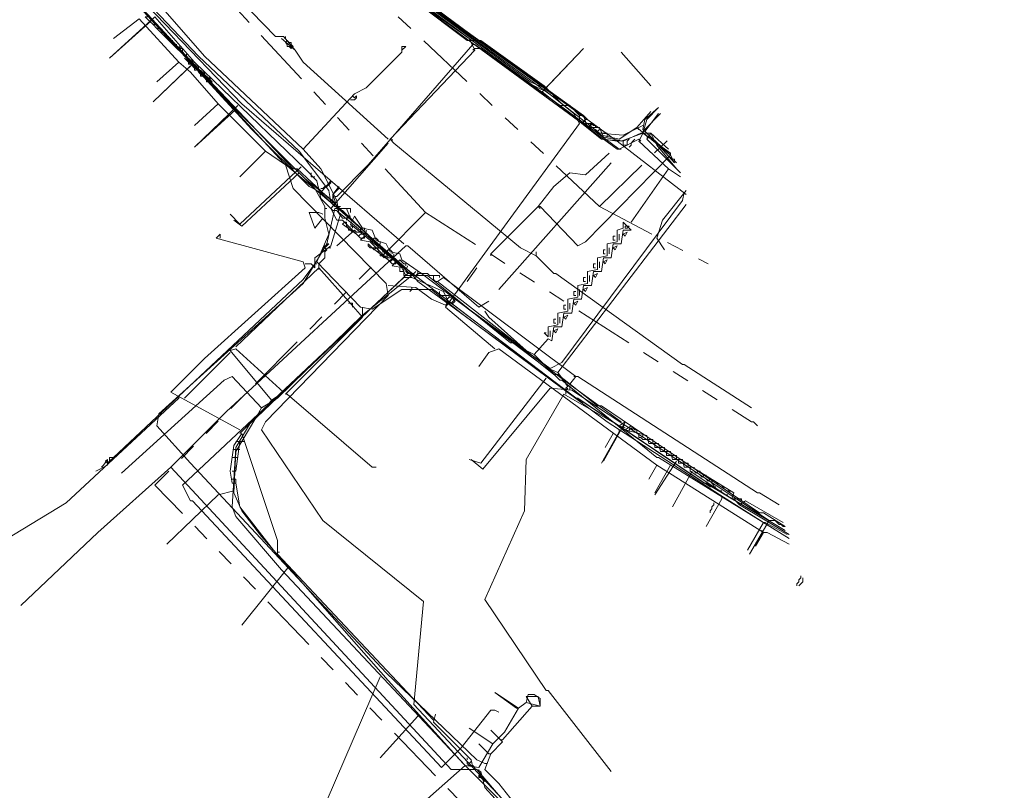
# Model space of a CAD drawing. Header units: metres. Extents: x 196942 to 197892, y 354692 to 355693.
# Tile 52 of 55: x 197597 to 197697, y 355158 to 355236. Entities that reach past the tile are written whole.
import ezdxf
from ezdxf.lldxf.tags import DXFTag

# ---------------------------------------------------------------- set-up
doc = ezdxf.new("R2010")
doc.units = ezdxf.units.M
doc.linetypes.add('RI-GWA', pattern=[18.45, 6, -1.8, 1.75, -1.8, 1.75, -1.8, 1.75, -1.8])
for name, color, linetype, lineweight in [('B-OI-KL-DATA_Orientatieverzoek_Eurofiber_0000560460-G', 90, 'KL-DATA-N', 18), ('B-OI-KL-DATA_Orientatieverzoek_KPN_0000546663-G', 90, 'KL-DATA-N', 18), ('B-OI-KL-DATA_Orientatieverzoek_Tele2_0000546705-G', 90, 'KL-DATA-N', 18), ('B-OI-KL-DATA_Orientatieverzoek_Ziggo BV_0000546674-G', 90, 'KL-DATA-N', 18), ('B-OI-KL-ET_LS_Orientatieverzoek_Enexis_0000729946-G', 190, 'KL-LS-N', 18), ('B-OI-KL-ET_LS_Orientatieverzoek_roermond_0000584598-G', 190, 'KL-LS-N', 18), ('B-OI-KL-ET_MS_Orientatieverzoek_Enexis_0000729946-G', 130, 'KL-MS-N', 18), ('B-OI-KL-GAS_HD_Orientatieverzoek_Enexis_0000729946-G', 30, 'KL-GAS-HD-N', 18), ('B-OI-KL-GAS_LD_Orientatieverzoek_Enexis_0000729946-G', 50, 'KL-GAS-LD-N', 18), ('B-OI-KL-WATER_Orientatieverzoek_Nv WML_0000578862-G', 170, 'KL-WATER-N', 18), ('B-OI-RI-GWA_Orientatieverzoek_roermond_0000584598-G', 30, 'RI-GWA', 18)]:
    doc.layers.add(name, color=color, linetype=linetype, lineweight=lineweight)
doc.styles.get("Standard").update_dxf_attribs({"font": 'arial.ttf'})
tags = doc.linetypes.add('KL-DATA-N', pattern='A,4,-1,[101,NLCS.SHX,S=0.5,R=0,X=0,Y=0],-1,4,-1,["D",Standard,S=1,R=0,X=-0.25,Y=-0.5],-1.5', length=12.5).pattern_tags.tags
tags[18] = DXFTag(74, 10)
tags = doc.linetypes.add('KL-GAS-HD-N', pattern='A,4,-1,[69,NLCS.SHX,S=0.5,R=0,X=0,Y=0],-1,4,-1,["H",Standard,S=1,R=0,X=0,Y=-0.5],-2', length=13).pattern_tags.tags
tags[18] = DXFTag(74, 10)
tags = doc.linetypes.add('KL-GAS-LD-N', pattern='A,4,-1,[69,NLCS.SHX,S=0.5,R=0,X=0,Y=0],-1,4,-1,["L",Standard,S=1,R=0,X=0.25,Y=-0.5],-2', length=13).pattern_tags.tags
tags[18] = DXFTag(74, 10)
tags = doc.linetypes.add('KL-LS-N', pattern='A,4,-1,[103,NLCS.SHX,S=0.75,R=0,X=0,Y=0],-1,4,-1,["L",Standard,S=1,R=0,X=0,Y=-0.5],-2', length=13).pattern_tags.tags
tags[18] = DXFTag(74, 10)
tags = doc.linetypes.add('KL-MS-N', pattern='A,4,-1,[103,NLCS.SHX,S=0.75,R=0,X=0,Y=0],-1,4,-1,["M",Standard,S=1,R=0,X=0,Y=-0.5],-2', length=13).pattern_tags.tags
tags[18] = DXFTag(74, 10)
doc.linetypes.add('KL-WATER-N', pattern='A,7,-0.5,[168,NLCS.SHX,S=0.75,R=0,X=0.75,Y=0],-2', length=9.5)

msp = doc.modelspace()

# ---------------------------------------------------------------- linework, layer by layer
at = {"layer": 'B-OI-KL-DATA_Orientatieverzoek_Eurofiber_0000560460-G', "flags": 128}
for points in [[(197664.94456, 355218.30724), (197657.94316, 355223.70832), (197647.74112, 355231.1098), (197636.1388, 355239.51148), (197632.93816, 355241.91196), (197612.134, 355263.51628), (197606.93296, 355269.51748), (197595.73072, 355283.92036), (197586.92896, 355295.92276), (197583.1282, 355302.124), (197578.72732, 355309.32544), (197575.52668, 355314.52648), (197571.1258, 355321.72792), (197567.92516, 355326.92896), (197562.32404, 355336.53088), (197557.123, 355346.1328), (197555.32264, 355350.33364), (197555.72272, 355351.73392), (197563.32424, 355356.1348), (197570.72572, 355360.33564), (197577.127, 355363.93636), (197580.92776, 355366.1368)], [(197497.71112, 355320.92776), (197499.31144, 355322.52808), (197504.51248, 355326.1288), (197509.51348, 355328.72932), (197520.31564, 355334.33044), (197531.1178, 355339.93156), (197539.71952, 355339.93156), (197542.92016, 355339.53148), (197545.52068, 355334.93056), (197548.72132, 355329.32944), (197551.92196, 355323.72832), (197553.92236, 355320.1276), (197561.32384, 355307.52508), (197565.1246, 355300.92376), (197568.72532, 355294.52248), (197572.32604, 355288.1212), (197581.92796, 355272.51808), (197585.1286, 355267.31704), (197590.72972, 355259.31544), (197596.33084, 355251.31384), (197625.1366, 355220.90776), (197625.53668, 355220.90776), (197637.139, 355210.1056), (197638.73932, 355210.1056), (197647.141, 355203.30424), (197647.54108, 355203.30424), (197651.54188, 355200.1036), (197651.94196, 355200.1036), (197655.94276, 355196.90296), (197656.34284, 355196.90296), (197672.34604, 355186.1008), (197672.74612, 355186.1008), (197674.94656, 355184.70052)]]:
    msp.add_lwpolyline(points, dxfattribs=at)
at = {"layer": 'B-OI-KL-DATA_Orientatieverzoek_KPN_0000546663-G', "flags": 128}
for points in [[(197626.1368, 355222.90816), (197616.1348, 355232.31004), (197599.73152, 355251.1138), (197588.32924, 355266.31684), (197579.32744, 355280.1196), (197556.1228, 355320.32764), (197544.72052, 355340.53168), (197545.1206, 355341.33184), (197551.92196, 355344.73252)], [(197652.34204, 355227.50908), (197650.54168, 355229.30944), (197644.1404, 355233.91036), (197642.74012, 355233.91036), (197632.138, 355241.91196), (197630.93776, 355243.51228), (197631.53788, 355243.51228), (197635.93876, 355239.71152), (197636.1388, 355239.71152), (197643.94036, 355233.91036)], [(197610.53368, 355235.91076), (197610.1336, 355236.31084), (197610.53368, 355236.31084), (197610.1336, 355236.31084)], [(197610.93376, 355235.51068), (197610.53368, 355235.91076), (197610.93376, 355235.91076), (197610.53368, 355235.91076)], [(197611.33384, 355235.1106), (197610.93376, 355235.51068), (197611.33384, 355235.51068), (197610.93376, 355235.51068)], [(197611.73392, 355234.71052), (197611.33384, 355235.1106), (197611.73392, 355235.1106), (197611.33384, 355235.1106)], [(197612.134, 355234.31044), (197611.73392, 355234.71052), (197612.134, 355234.71052), (197611.73392, 355234.71052)], [(197612.53408, 355233.91036), (197612.134, 355234.31044), (197612.53408, 355234.31044), (197612.134, 355234.31044)], [(197612.93416, 355233.51028), (197612.53408, 355233.91036), (197612.93416, 355233.91036), (197612.53408, 355233.91036)], [(197613.33424, 355233.1102), (197612.93416, 355233.51028), (197613.33424, 355233.51028), (197612.93416, 355233.51028)], [(197629.53748, 355218.1072), (197632.73812, 355221.30784), (197643.34024, 355233.51028), (197643.54028, 355233.51028), (197652.142, 355227.30904), (197653.1422, 355227.30904), (197654.1424, 355226.30884), (197654.1424, 355225.70872), (197654.74252, 355225.50868), (197655.54268, 355225.50868), (197654.94256, 355225.1086), (197654.74252, 355225.50868)], [(197629.33744, 355217.50708), (197626.33684, 355219.90756), (197617.135, 355229.1094), (197616.73492, 355229.90956), (197613.73432, 355232.71012), (197613.33424, 355233.1102), (197613.93436, 355233.1102), (197613.93436, 355232.51008)], [(197613.33424, 355233.1102), (197613.53428, 355232.91016), (197613.73432, 355233.1102)], [(197613.53428, 355232.91016), (197613.73432, 355233.1102), (197613.53428, 355233.31024)], [(197614.33444, 355232.31004), (197614.33444, 355232.51008)], [(197652.74212, 355198.50328), (197637.73912, 355209.50548), (197636.93896, 355210.50568), (197629.73752, 355216.50688), (197629.53748, 355217.70712), (197627.93716, 355220.90776), (197626.1368, 355222.90816), (197631.33784, 355228.50928), (197632.53808, 355229.1094), (197636.1388, 355232.71012), (197636.1388, 355233.31024), (197636.53888, 355233.31024), (197636.1388, 355232.91016)], [(197617.135, 355229.30944), (197614.1344, 355232.11)], [(197614.53448, 355231.70992), (197614.33444, 355231.90996), (197614.53448, 355232.11), (197614.73452, 355231.90996)], [(197614.73452, 355231.50988), (197614.53448, 355231.50988), (197614.53448, 355231.70992)], [(197614.93456, 355231.70992), (197614.93456, 355231.90996), (197614.73452, 355231.90996)], [(197615.1346, 355231.1098), (197614.93456, 355231.30984), (197615.1346, 355231.50988), (197615.33464, 355231.30984)], [(197615.33464, 355230.90976), (197615.1346, 355230.90976), (197615.1346, 355231.1098)], [(197615.53468, 355231.1098), (197615.53468, 355231.30984), (197615.33464, 355231.30984)], [(197615.73472, 355230.50968), (197615.53468, 355230.70972), (197615.73472, 355230.90976), (197615.93476, 355230.70972)], [(197615.93476, 355230.30964), (197615.73472, 355230.30964), (197615.73472, 355230.50968)], [(197616.1348, 355230.50968), (197616.1348, 355230.70972), (197615.93476, 355230.70972)], [(197616.33484, 355229.90956), (197616.1348, 355230.1096), (197616.33484, 355230.30964), (197616.53488, 355230.1096)], [(197616.53488, 355229.70952), (197616.33484, 355229.70952), (197616.33484, 355229.90956)], [(197616.73492, 355229.90956), (197616.73492, 355230.1096), (197616.53488, 355230.1096)], [(197616.53488, 355229.70952), (197616.73492, 355229.50948), (197616.93496, 355229.70952)], [(197616.73492, 355229.50948), (197616.93496, 355229.70952), (197616.73492, 355229.90956)], [(197617.135, 355229.30944), (197617.33504, 355229.1094)], [(197630.93776, 355227.90916), (197631.33784, 355227.90916), (197631.53788, 355228.1092), (197631.53788, 355228.30924), (197631.33784, 355228.1092), (197631.1378, 355228.30924)], [(197653.94236, 355225.90876), (197652.142, 355227.30904)], [(197660.74372, 355224.70852), (197662.144, 355226.50888)], [(197654.54248, 355225.50868), (197654.54248, 355225.70872), (197654.74252, 355225.90876), (197654.94256, 355225.90876), (197654.74252, 355226.1088), (197654.54248, 355226.30884), (197654.1424, 355226.30884)], [(197655.1426, 355225.1086), (197655.1426, 355225.30864), (197655.34264, 355225.50868), (197655.54268, 355225.30864)], [(197658.54328, 355223.70832), (197656.54288, 355224.1084), (197656.1428, 355225.1086), (197655.1426, 355225.1086)], [(197655.74272, 355225.1086), (197655.74272, 355225.30864), (197655.54268, 355225.30864)], [(197656.34284, 355224.50848), (197655.94276, 355224.50848), (197655.74272, 355224.70852), (197655.74272, 355224.90856), (197655.94276, 355224.70852), (197656.1428, 355224.90856)], [(197656.54288, 355224.50848), (197656.34284, 355224.50848)], [(197656.94296, 355224.1084), (197656.94296, 355224.50848), (197656.54288, 355224.50848)], [(197658.54328, 355223.70832), (197660.34364, 355224.50848), (197661.34384, 355224.50848), (197663.1442, 355222.90816)], [(197658.54328, 355223.70832), (197658.54328, 355223.30824), (197658.94336, 355223.30824), (197658.94336, 355223.70832)], [(197658.94336, 355223.70832), (197659.1434, 355223.90836)], [(197629.53748, 355218.1072), (197629.33744, 355218.1072)], [(197627.33704, 355210.90576), (197627.33704, 355211.90596), (197628.93736, 355213.1062), (197629.93756, 355216.30684)], [(197619.73552, 355194.50248), (197612.73412, 355198.30324), (197616.1348, 355201.70392), (197626.33684, 355210.90576), (197626.1368, 355211.50588), (197617.33504, 355213.90636), (197617.73512, 355214.30644), (197617.73512, 355213.90636)], [(197627.73712, 355210.90576), (197627.73712, 355211.30584), (197627.93716, 355211.50588), (197628.1372, 355211.70592), (197628.33724, 355211.90596), (197628.33724, 355212.50608)], [(197628.1372, 355212.50608), (197628.1372, 355212.90616), (197628.33724, 355213.1062), (197628.53728, 355213.1062), (197628.73732, 355213.30624), (197628.53728, 355213.30624), (197628.53728, 355213.1062)], [(197628.33724, 355212.50608), (197628.53728, 355212.70612), (197628.33724, 355212.90616), (197628.53728, 355213.1062)], [(197628.73732, 355212.90616), (197628.93736, 355212.90616)], [(197619.33544, 355202.90416), (197627.73712, 355210.90576), (197630.73772, 355207.50508), (197632.138, 355205.90476), (197624.33644, 355198.1032), (197624.53648, 355198.1032), (197633.1382, 355190.70172), (197633.53828, 355190.70172)], [(197627.33704, 355210.90576), (197627.137, 355211.1058), (197626.93696, 355211.30584), (197626.33684, 355211.30584)], [(197627.73712, 355210.90576), (197627.73712, 355210.70572)], [(197632.138, 355206.1048), (197637.139, 355210.1056)], [(197637.139, 355210.1056), (197637.139, 355210.30564)], [(197637.53908, 355210.1056), (197637.73912, 355210.30564), (197638.73932, 355210.30564), (197638.93936, 355210.1056), (197639.33944, 355210.1056)], [(197637.53908, 355210.1056), (197637.53908, 355209.90556)], [(197639.73952, 355209.50548), (197639.53948, 355209.50548), (197639.33944, 355209.70552), (197639.33944, 355210.1056), (197639.93956, 355210.1056), (197639.93956, 355209.90556)], [(197658.34324, 355195.30264), (197652.54208, 355199.50348), (197639.73952, 355209.50548), (197640.33964, 355209.90556), (197653.74232, 355199.90356), (197653.1422, 355199.1034)], [(197631.1378, 355206.90496), (197631.1378, 355207.30504), (197630.73772, 355207.30504)], [(197619.73552, 355194.1024), (197622.53608, 355196.90296), (197622.93616, 355197.50308), (197618.73532, 355202.50408), (197619.33544, 355202.70412), (197624.1364, 355198.30324), (197622.93616, 355197.50308)], [(197614.1344, 355197.70312), (197618.73532, 355202.30404)], [(197653.74232, 355199.90356), (197653.54228, 355199.90356)], [(197653.74232, 355199.90356), (197653.94236, 355199.90356), (197672.146, 355188.1012), (197672.34604, 355188.1012), (197674.34644, 355186.90096)], [(197652.74212, 355198.1032), (197652.74212, 355198.50328), (197652.94216, 355198.70332)], [(197613.53428, 355197.70312), (197602.132, 355187.101), (197556.32284, 355159.29544)], [(197613.53428, 355197.70312), (197613.53428, 355197.90316)], [(197658.1432, 355194.90256), (197652.54208, 355198.1032), (197648.74132, 355191.50188), (197648.54128, 355186.30084), (197644.54048, 355177.29904), (197650.74172, 355168.0972), (197650.94176, 355168.0972), (197657.34304, 355159.89556)], [(197658.54328, 355194.70252), (197658.74332, 355195.30264), (197658.1432, 355194.90256), (197658.74332, 355194.70252)], [(197669.54548, 355187.50108), (197669.74552, 355188.1012), (197665.54468, 355190.70172), (197664.74452, 355190.70172), (197664.54448, 355191.50188), (197663.54428, 355191.50188), (197663.34424, 355192.30204), (197662.34404, 355192.30204), (197662.144, 355193.1022), (197661.1438, 355193.1022), (197660.94376, 355193.90236), (197658.74332, 355194.50248), (197659.34344, 355194.90256), (197659.74352, 355194.50248), (197659.94356, 355194.50248), (197659.94356, 355194.1024)], [(197659.1434, 355194.30244), (197659.1434, 355194.50248), (197659.34344, 355194.70252), (197659.54348, 355194.50248)], [(197639.33944, 355165.0966), (197623.53628, 355181.89996), (197623.53628, 355183.30024), (197619.93556, 355194.1024), (197619.1354, 355192.90216), (197618.73532, 355190.30164), (197618.93536, 355189.1014), (197619.33544, 355189.1014), (197619.73552, 355186.70092), (197623.1362, 355182.30004)], [(197660.94376, 355193.50228), (197660.54368, 355193.50228), (197660.34364, 355193.70232), (197660.1436, 355193.70232), (197660.1436, 355194.1024)], [(197660.54368, 355193.90236), (197660.54368, 355194.1024)], [(197660.54368, 355193.90236), (197660.54368, 355193.70232)], [(197661.1438, 355193.50228), (197660.94376, 355193.50228)], [(197661.54388, 355193.1022), (197661.54388, 355193.50228), (197661.1438, 355193.50228)], [(197618.93536, 355190.30164), (197619.33544, 355190.30164), (197619.73552, 355193.30224), (197620.1356, 355193.30224)], [(197619.1354, 355192.50208), (197619.53548, 355192.50208)], [(197619.33544, 355193.30224), (197619.73552, 355193.30224)], [(197619.53548, 355192.50208), (197619.73552, 355192.50208)], [(197662.144, 355192.70212), (197661.74392, 355192.70212), (197661.74392, 355193.1022)], [(197662.34404, 355192.70212), (197662.144, 355192.70212)], [(197662.74412, 355192.30204), (197662.74412, 355192.70212), (197662.34404, 355192.70212)], [(197618.93536, 355191.70192), (197619.33544, 355191.70192)], [(197619.33544, 355191.70192), (197619.53548, 355191.70192)], [(197663.34424, 355191.90196), (197662.94416, 355191.90196), (197662.94416, 355192.30204)], [(197663.54428, 355191.90196), (197663.34424, 355191.90196)], [(197663.94436, 355191.50188), (197663.94436, 355191.90196), (197663.54428, 355191.90196)], [(197664.54448, 355191.1018), (197664.1444, 355191.1018), (197664.1444, 355191.50188)], [(197664.74452, 355191.1018), (197664.54448, 355191.1018)], [(197665.1446, 355190.70172), (197665.1446, 355191.1018), (197664.74452, 355191.1018)], [(197669.54548, 355187.50108), (197665.34464, 355190.30164), (197665.34464, 355190.70172)], [(197665.74472, 355190.50168), (197665.74472, 355190.70172)], [(197619.33544, 355189.1014), (197619.33544, 355189.50148), (197618.93536, 355189.50148)], [(197665.74472, 355190.30164), (197665.94476, 355190.1016), (197666.1448, 355190.30164)], [(197666.34484, 355190.1016), (197666.34484, 355190.30164), (197666.1448, 355190.30164)], [(197666.34484, 355189.90156), (197666.54488, 355189.70152), (197666.74492, 355189.90156)], [(197666.94496, 355189.70152), (197666.94496, 355189.90156), (197666.74492, 355189.90156)], [(197666.94496, 355189.50148), (197667.145, 355189.30144), (197667.34504, 355189.50148)], [(197667.54508, 355189.30144), (197667.54508, 355189.50148), (197667.34504, 355189.50148)], [(197667.74512, 355188.90136), (197667.54508, 355189.1014), (197667.54508, 355189.30144)], [(197667.94516, 355188.70132), (197667.74512, 355188.70132), (197667.74512, 355188.90136)], [(197668.1452, 355188.90136), (197668.1452, 355189.1014), (197667.94516, 355189.1014)], [(197668.74532, 355188.50128), (197668.74532, 355188.70132), (197668.54528, 355188.70132)], [(197668.54528, 355188.30124), (197668.34524, 355188.30124)], [(197669.1454, 355187.90116), (197668.94536, 355187.90116)], [(197669.34544, 355188.1012), (197669.34544, 355188.30124), (197669.1454, 355188.30124)], [(197669.74552, 355187.50108), (197669.54548, 355187.50108)], [(197670.34564, 355186.90096), (197669.74552, 355187.50108), (197670.54568, 355187.50108), (197670.54568, 355187.30104)], [(197670.34564, 355186.90096), (197670.94576, 355187.30104), (197674.74652, 355185.1006)], [(197670.34564, 355186.90096), (197675.34664, 355183.90036)], [(197623.53628, 355182.1), (197623.73632, 355182.1)], [(197670.54568, 355133.0902), (197668.74532, 355134.89056), (197663.1442, 355139.49148), (197662.34404, 355140.29164), (197661.74392, 355140.29164), (197657.54308, 355145.0926), (197656.74292, 355145.49268), (197648.74132, 355153.69432), (197644.54048, 355158.29524), (197644.1404, 355159.89556), (197643.34024, 355160.29564), (197643.1402, 355161.0958), (197639.33944, 355164.89656), (197639.53948, 355165.69672)], [(197642.74012, 355161.0958), (197642.74012, 355161.29584)], [(197643.34024, 355160.49568), (197642.94016, 355160.49568), (197642.74012, 355160.69572), (197642.74012, 355160.89576), (197642.94016, 355160.69572), (197643.1402, 355160.89576)], [(197643.54028, 355160.0956), (197643.54028, 355160.29564), (197643.34024, 355160.49568)], [(197643.94036, 355159.89556), (197643.94036, 355160.0956)], [(197643.94036, 355159.49548), (197644.1404, 355159.69552), (197643.94036, 355159.89556)], [(197644.54048, 355158.89536), (197643.94036, 355159.49548)], [(197644.1404, 355159.29544), (197643.94036, 355159.29544), (197643.94036, 355159.49548)], [(197644.1404, 355159.29544), (197644.34044, 355159.29544)]]:
    msp.add_lwpolyline(points, dxfattribs=at)
at = {"layer": 'B-OI-KL-DATA_Orientatieverzoek_Tele2_0000546705-G', "flags": 128}
msp.add_lwpolyline([(197664.94456, 355218.30724), (197657.94316, 355223.70832), (197656.54288, 355223.90836), (197654.94256, 355225.1086), (197654.54248, 355226.30884), (197644.54048, 355233.51028), (197633.1382, 355241.71192), (197612.134, 355263.51628), (197606.93296, 355269.51748), (197595.73072, 355283.92036), (197586.92896, 355295.92276), (197583.1282, 355302.124), (197578.72732, 355309.32544), (197575.52668, 355314.52648), (197571.1258, 355321.72792), (197567.92516, 355326.92896), (197562.32404, 355336.53088), (197557.123, 355346.1328), (197555.32264, 355350.33364), (197555.72272, 355351.73392), (197561.72392, 355355.33464), (197562.124, 355356.53488), (197564.32444, 355357.73512), (197565.72472, 355357.33504), (197571.72592, 355360.93576), (197576.32684, 355363.53628), (197579.92756, 355365.53668), (197580.92776, 355366.1368)], dxfattribs=at)
at = {"layer": 'B-OI-KL-DATA_Orientatieverzoek_Ziggo BV_0000546674-G', "flags": 128}
for points in [[(197645.54068, 355202.70412), (197640.53968, 355206.90496), (197646.54088, 355215.1066), (197654.1424, 355225.50868), (197653.54228, 355226.50888), (197651.34184, 355228.30924), (197639.53948, 355236.91096), (197632.73812, 355242.71212), (197631.53788, 355243.91236), (197631.73792, 355244.91256), (197632.93816, 355245.91276)], [(197613.53428, 355231.70992), (197609.53348, 355236.1108), (197606.93296, 355234.1104)], [(197661.34384, 355229.30944), (197658.34324, 355232.71012)], [(197617.53508, 355227.50908), (197614.73452, 355230.70972), (197613.53428, 355231.70992), (197611.33384, 355229.70952)], [(197622.33604, 355222.70812), (197617.53508, 355227.50908), (197615.1346, 355225.30864)], [(197659.94356, 355225.1086), (197661.34384, 355226.70892)], [(197659.94356, 355225.1086), (197658.1432, 355223.90836), (197656.34284, 355224.30844), (197654.1424, 355225.70872)], [(197659.94356, 355225.1086), (197663.34424, 355222.30804), (197663.74432, 355221.50788)], [(197659.94356, 355225.1086), (197660.1436, 355224.90856)], [(197669.34544, 355135.49068), (197667.54508, 355136.69092), (197664.94456, 355138.69132), (197664.54448, 355139.29144), (197657.74312, 355145.0926), (197655.34264, 355147.49308), (197637.33904, 355166.69692), (197638.33924, 355177.099), (197628.1372, 355185.30064), (197621.93596, 355194.50248), (197622.33604, 355195.30264), (197634.73852, 355208.1052), (197634.53848, 355209.30544), (197625.1366, 355218.90736), (197624.33644, 355221.30784), (197622.33604, 355222.70812), (197619.73552, 355220.1076)], [(197640.53968, 355207.105), (197639.1394, 355207.70512), (197637.53908, 355208.90536), (197634.73852, 355209.1054)], [(197637.139, 355208.90536), (197637.139, 355208.70532), (197636.93896, 355208.50528)], [(197640.53968, 355207.105), (197640.73972, 355207.30504)], [(197661.94396, 355190.90176), (197645.94076, 355202.70412), (197644.94056, 355202.30404), (197643.94036, 355200.90376)], [(197657.54308, 355194.1024), (197656.74292, 355192.70212)], [(197672.74612, 355184.1004), (197661.94396, 355190.90176), (197661.1438, 355189.50148)], [(197667.74512, 355187.101), (197667.74512, 355186.90096), (197667.54508, 355186.70092), (197667.54508, 355186.50088), (197667.34504, 355186.30084), (197667.34504, 355186.1008)], [(197672.74612, 355184.1004), (197671.94596, 355182.70012)], [(197672.74612, 355184.1004), (197672.54608, 355184.30044)], [(197672.74612, 355184.1004), (197673.1462, 355184.1004), (197675.34664, 355182.90016)]]:
    msp.add_lwpolyline(points, dxfattribs=at)
at = {"layer": 'B-OI-KL-ET_LS_Orientatieverzoek_Enexis_0000729946-G', "flags": 128}
for points in [[(197619.33544, 355226.90896), (197609.1334, 355237.91116), (197594.53048, 355254.51448), (197588.72932, 355262.71612), (197586.72892, 355265.31664), (197582.128, 355262.51608)], [(197625.33664, 355232.91016), (197624.1364, 355234.31044), (197623.33624, 355234.31044), (197611.1338, 355246.91296), (197601.33184, 355257.91516)], [(197649.74152, 355212.106), (197648.1412, 355212.90616), (197635.33864, 355223.50828), (197634.93856, 355223.90836), (197643.54028, 355232.91016), (197642.94016, 355234.1104), (197632.53808, 355241.51188), (197630.1376, 355243.91236), (197630.33764, 355244.91256), (197632.73812, 355247.113)], [(197610.73372, 355235.91076), (197606.53288, 355232.11)], [(197625.33664, 355232.91016), (197623.93636, 355234.1104)], [(197624.33644, 355234.1104), (197624.33644, 355234.31044)], [(197624.53648, 355233.51028), (197624.33644, 355233.71032), (197624.53648, 355233.91036), (197624.73652, 355233.71032)], [(197624.73652, 355233.31024), (197624.53648, 355233.31024), (197624.53648, 355233.51028)], [(197624.93656, 355233.51028), (197624.93656, 355233.71032), (197624.73652, 355233.71032)], [(197624.93656, 355233.1102), (197625.1366, 355233.31024), (197624.93656, 355233.51028)], [(197624.73652, 355233.31024), (197624.93656, 355233.1102), (197625.1366, 355233.31024)], [(197625.33664, 355232.91016), (197626.1368, 355231.70992), (197634.73852, 355223.90836)], [(197643.54028, 355233.1102), (197643.34024, 355232.91016)], [(197650.34164, 355228.90936), (197648.74132, 355229.70952), (197644.1404, 355233.1102), (197643.54028, 355233.1102)], [(197660.54368, 355224.50848), (197658.34324, 355223.70832), (197656.34284, 355223.90836), (197650.34164, 355228.70932), (197654.54248, 355233.1102)], [(197614.93456, 355231.50988), (197610.93376, 355227.70912)], [(197672.74612, 355185.1006), (197668.34524, 355187.90116), (197656.94296, 355195.30264), (197642.14, 355206.30484), (197639.1394, 355208.70532), (197636.1388, 355208.70532), (197633.1382, 355206.70492), (197631.93796, 355206.90496), (197627.53708, 355211.50588), (197628.73732, 355214.30644), (197628.33724, 355215.90676), (197628.33724, 355216.50688), (197628.33724, 355217.107), (197627.33704, 355218.90736), (197619.33544, 355226.90896), (197615.1346, 355223.1082)], [(197660.54368, 355224.50848), (197660.94376, 355225.90876), (197662.144, 355227.109)], [(197660.54368, 355224.50848), (197663.34424, 355222.50808), (197663.34424, 355222.30804)], [(197628.93736, 355216.90696), (197634.73852, 355223.50828)], [(197635.1386, 355223.70832), (197635.1386, 355223.90836)], [(197625.73672, 355220.50768), (197619.93556, 355215.1066), (197619.1354, 355215.70672)], [(197628.1372, 355215.90676), (197627.33704, 355214.90656), (197626.73692, 355216.50688), (197627.73712, 355216.50688), (197628.1372, 355216.30684)], [(197628.53728, 355216.90696), (197628.33724, 355216.90696)], [(197631.93796, 355213.90636), (197630.1376, 355215.70672), (197629.53748, 355215.70672), (197628.93736, 355216.90696)], [(197631.53788, 355214.30644), (197630.1376, 355215.30664), (197630.33764, 355215.50668)], [(197630.53768, 355215.30664), (197630.53768, 355215.50668), (197630.33764, 355215.50668)], [(197630.73772, 355214.90656), (197630.53768, 355215.1066), (197630.53768, 355215.30664)], [(197630.93776, 355214.70652), (197630.73772, 355214.70652), (197630.73772, 355214.90656)], [(197631.1378, 355214.90656), (197631.1378, 355215.1066), (197630.93776, 355215.1066)], [(197630.93776, 355214.70652), (197631.1378, 355214.50648), (197631.33784, 355214.70652)], [(197631.1378, 355214.50648), (197631.33784, 355214.70652), (197631.53788, 355214.50648)], [(197631.93796, 355213.90636), (197631.73792, 355214.1064), (197631.93796, 355214.30644), (197632.138, 355214.30644), (197631.93796, 355214.50648), (197631.53788, 355214.50648)], [(197635.1386, 355211.30584), (197632.93816, 355213.50628), (197631.93796, 355213.70632), (197632.33804, 355214.1064), (197632.33804, 355213.90636), (197631.93796, 355213.90636)], [(197633.1382, 355213.30624), (197633.1382, 355213.50628)], [(197633.1382, 355212.90616), (197632.93816, 355212.90616), (197632.73812, 355213.1062), (197632.73812, 355213.30624), (197632.93816, 355213.1062), (197633.1382, 355212.90616)], [(197634.73852, 355211.70592), (197633.1382, 355212.90616), (197633.53828, 355212.90616)], [(197633.1382, 355212.90616), (197633.33824, 355212.70612), (197633.53828, 355212.90616)], [(197633.73832, 355212.70612), (197633.73832, 355212.90616), (197633.53828, 355212.90616)], [(197633.93836, 355212.30604), (197633.73832, 355212.50608), (197633.73832, 355212.70612)], [(197634.33844, 355212.30604), (197634.33844, 355212.50608), (197634.1384, 355212.50608)], [(197649.74152, 355212.106), (197649.74152, 355212.50608)], [(197634.1384, 355212.106), (197633.93836, 355212.106), (197633.93836, 355212.30604)], [(197634.1384, 355212.106), (197634.33844, 355211.90596), (197634.53848, 355212.106)], [(197634.33844, 355211.90596), (197634.53848, 355212.106), (197634.73852, 355211.90596)], [(197635.1386, 355211.30584), (197634.93856, 355211.50588), (197635.1386, 355211.70592), (197635.33864, 355211.70592), (197635.1386, 355211.90596), (197634.73852, 355211.90596)], [(197636.33884, 355210.50568), (197636.33884, 355210.90576), (197635.1386, 355211.1058), (197635.53868, 355211.50588), (197635.53868, 355211.30584), (197635.1386, 355211.30584)], [(197649.74152, 355212.106), (197651.54188, 355210.30564), (197651.74192, 355210.30564), (197664.54448, 355201.1038), (197664.74452, 355201.1038), (197671.54588, 355196.70292)], [(197606.93296, 355191.70192), (197626.1368, 355209.70552), (197627.33704, 355211.30584), (197627.53708, 355211.30584)], [(197636.33884, 355210.50568), (197635.93876, 355210.50568), (197635.93876, 355210.90576)], [(197636.33884, 355210.50568), (197636.33884, 355210.1056), (197637.139, 355210.1056)], [(197621.93596, 355196.70292), (197623.53628, 355197.70312), (197632.138, 355206.1048), (197632.138, 355206.70492)], [(197632.138, 355206.70492), (197632.138, 355206.90496)], [(197649.74152, 355153.29424), (197642.34004, 355160.69572), (197634.73852, 355169.0974), (197621.93596, 355183.70032), (197619.93556, 355186.30084), (197619.1354, 355188.1012), (197619.33544, 355192.30204), (197621.33584, 355195.70272), (197621.93596, 355196.70292), (197618.93536, 355199.90356), (197618.1352, 355199.50348), (197607.73312, 355190.1016)], [(197650.74172, 355199.70352), (197644.1404, 355191.1018), (197642.94016, 355191.50188)], [(197658.1432, 355194.30244), (197658.1432, 355194.50248)], [(197658.1432, 355194.30244), (197656.34284, 355191.1018)], [(197605.93276, 355190.90176), (197606.33284, 355191.50188), (197606.33284, 355190.90176), (197605.1326, 355190.30164)], [(197606.33284, 355191.1018), (197606.1328, 355191.30184), (197606.33284, 355191.50188)], [(197606.53288, 355191.30184), (197606.93296, 355191.70192), (197606.53288, 355191.70192), (197606.53288, 355191.30184)], [(197605.93276, 355190.90176), (197605.73272, 355190.70172)], [(197606.1328, 355191.30184), (197606.33284, 355191.1018), (197606.53288, 355191.30184)], [(197663.34424, 355190.90176), (197661.74392, 355188.1012)], [(197619.1354, 355188.30124), (197617.53508, 355187.90116), (197612.33404, 355182.90016)], [(197668.54528, 355187.50108), (197666.94496, 355184.70052)], [(197668.54528, 355187.50108), (197668.54528, 355187.70112)], [(197672.74612, 355185.1006), (197671.1458, 355182.30004)], [(197672.74612, 355185.1006), (197672.94616, 355185.1006), (197675.1466, 355183.90036)], [(197624.73652, 355180.69972), (197619.93556, 355174.69852)], [(197676.1468, 355178.69932), (197676.1468, 355178.89936), (197676.34684, 355179.0994), (197676.34684, 355179.29944), (197676.54688, 355179.49948), (197676.54688, 355179.69952)], [(197637.73912, 355165.49668), (197633.93836, 355161.29584)], [(197642.54008, 355160.49568), (197633.73832, 355152.69412), (197629.93756, 355143.49228)]]:
    msp.add_lwpolyline(points, dxfattribs=at)
at = {"layer": 'B-OI-KL-ET_LS_Orientatieverzoek_roermond_0000584598-G', "flags": 128}
for points in [[(197557.123, 355337.53108), (197560.72372, 355339.33144), (197570.1256, 355323.32824), (197589.52948, 355293.32224), (197593.73032, 355286.1208), (197610.1336, 355265.31664), (197623.1362, 355251.31384), (197635.1386, 355239.51148), (197635.33864, 355239.51148), (197657.94316, 355222.90816), (197658.34324, 355222.90816)], [(197663.94436, 355220.90776), (197661.94396, 355223.30824), (197661.34384, 355224.50848), (197660.94376, 355223.90836), (197664.34444, 355220.50768)], [(197659.1434, 355223.1082), (197659.34344, 355223.30824), (197659.34344, 355223.50828), (197659.54348, 355223.70832), (197659.74352, 355223.90836)], [(197661.94396, 355223.50828), (197661.74392, 355223.70832), (197661.54388, 355223.90836), (197661.34384, 355224.1084), (197660.94376, 355224.1084)], [(197663.74432, 355221.50788), (197661.94396, 355223.50828)], [(197662.74412, 355212.70612), (197661.94396, 355213.90636), (197662.54408, 355215.70672), (197664.94456, 355218.70732)]]:
    msp.add_lwpolyline(points, dxfattribs=at)
at = {"layer": 'B-OI-KL-ET_MS_Orientatieverzoek_Enexis_0000729946-G', "flags": 128}
for points in [[(197628.93736, 355217.50708), (197624.1364, 355221.50788), (197598.73132, 355249.1134), (197597.131, 355251.71392), (197597.73112, 355251.71392), (197598.1312, 355250.91376), (197597.73112, 355250.71372)], [(197628.93736, 355217.50708), (197628.73732, 355218.70732), (197625.73672, 355222.70812), (197615.53468, 355232.31004), (197604.53248, 355243.91236), (197598.53128, 355250.71372)], [(197641.1398, 355207.30504), (197641.53988, 355207.70512), (197651.1418, 355200.70372), (197652.34204, 355201.30384), (197664.54448, 355217.70712), (197664.74452, 355218.50728)], [(197629.33744, 355217.107), (197628.93736, 355217.50708), (197629.33744, 355217.50708), (197628.93736, 355217.50708)], [(197636.53888, 355210.1056), (197636.1388, 355210.90576), (197630.1376, 355216.70692), (197629.33744, 355217.107), (197629.93756, 355217.107), (197629.33744, 355217.107)], [(197629.93756, 355216.70692), (197630.1376, 355216.50688)], [(197640.73972, 355207.70512), (197640.33964, 355208.50528), (197637.139, 355209.90556), (197636.33884, 355209.90556), (197613.93436, 355188.90136), (197614.73452, 355187.30104), (197614.93456, 355187.30104), (197640.1396, 355160.29564), (197642.14, 355162.29604), (197645.1406, 355166.0968), (197645.54068, 355166.0968), (197645.94076, 355165.89676)], [(197640.33964, 355208.1052), (197639.93956, 355208.1052), (197639.93956, 355208.50528)], [(197640.53968, 355208.1052), (197640.33964, 355208.1052)], [(197640.93976, 355207.90516), (197640.93976, 355208.1052), (197640.53968, 355208.1052)], [(197641.1398, 355207.30504), (197640.93976, 355207.30504), (197640.73972, 355207.50508), (197640.73972, 355207.70512), (197640.93976, 355207.90516), (197641.33984, 355207.90516), (197641.33984, 355207.70512)], [(197641.1398, 355207.30504), (197641.33984, 355207.30504), (197641.53988, 355207.50508), (197641.33984, 355207.70512)], [(197641.1398, 355207.30504), (197654.34244, 355197.30304), (197654.54248, 355197.30304), (197666.74492, 355189.1014), (197666.94496, 355189.1014), (197674.94656, 355184.30044)], [(197641.33984, 355207.30504), (197641.1398, 355207.30504)]]:
    msp.add_lwpolyline(points, dxfattribs=at)
at = {"layer": 'B-OI-KL-GAS_HD_Orientatieverzoek_Enexis_0000729946-G', "flags": 128}
for points in [[(197627.93716, 355218.50728), (197626.73692, 355219.1074), (197620.93576, 355224.90856), (197598.73132, 355249.1134), (197585.52868, 355267.51708), (197570.92576, 355290.32164), (197558.52328, 355312.126), (197541.51988, 355344.1324), (197541.91996, 355344.93256), (197542.72012, 355345.33264)], [(197636.93896, 355210.50568), (197628.73732, 355217.70712), (197627.93716, 355218.50728), (197628.93736, 355219.70752)], [(197627.93716, 355218.50728), (197628.1372, 355218.50728)], [(197629.1374, 355217.50708), (197629.1374, 355218.30724), (197629.33744, 355218.50728), (197629.53748, 355218.70732), (197629.73752, 355218.90736), (197629.73752, 355219.1074)], [(197645.34064, 355162.69612), (197643.94036, 355160.29564), (197642.54008, 355160.49568), (197623.93636, 355180.29964), (197619.33544, 355185.70072), (197618.93536, 355186.70092), (197619.33544, 355192.70212), (197620.73572, 355195.1026), (197636.93896, 355210.50568), (197653.74232, 355197.70312), (197653.94236, 355197.70312), (197667.34504, 355188.70132), (197667.54508, 355188.70132), (197674.94656, 355184.30044)], [(197645.34064, 355162.69612), (197646.54088, 355163.89636), (197647.94116, 355166.29684), (197648.74132, 355166.89696), (197648.94136, 355167.69712), (197649.54148, 355167.69712), (197650.1416, 355167.29704), (197650.1416, 355166.49688), (197648.74132, 355166.89696)], [(197647.94116, 355166.29684), (197645.54068, 355167.89716)], [(197645.34064, 355162.69612), (197642.94016, 355164.29644)]]:
    msp.add_lwpolyline(points, dxfattribs=at)
at = {"layer": 'B-OI-KL-GAS_LD_Orientatieverzoek_Enexis_0000729946-G', "flags": 128}
for points in [[(197650.54168, 355229.1094), (197649.1414, 355229.70952), (197637.53908, 355238.31124), (197632.53808, 355241.91196), (197629.53748, 355245.51268), (197632.53808, 355248.51328)], [(197615.1346, 355231.70992), (197611.1338, 355236.31084), (197606.53288, 355232.11)], [(197660.54368, 355225.30864), (197658.54328, 355224.30844), (197656.1428, 355224.50848), (197650.54168, 355228.90936), (197654.54248, 355233.1102)], [(197629.1374, 355216.70692), (197627.93716, 355217.90716), (197627.53708, 355219.70752), (197626.33684, 355220.90776), (197615.1346, 355231.70992), (197610.93376, 355227.70912)], [(197619.53548, 355227.30904), (197615.1346, 355223.1082)], [(197649.94156, 355217.107), (197650.1416, 355217.107), (197653.94236, 355213.1062), (197654.74252, 355213.50628), (197663.34424, 355222.30804), (197660.54368, 355224.90856), (197660.74372, 355225.90876), (197662.144, 355227.109)], [(197649.94156, 355217.107), (197651.54188, 355219.1074), (197653.1422, 355220.50768), (197654.74252, 355220.30764), (197657.143, 355222.50808)], [(197663.34424, 355222.108), (197663.54428, 355221.90796), (197663.74432, 355221.90796), (197663.74432, 355221.70792), (197663.94436, 355221.50788)], [(197625.93676, 355221.1078), (197619.73552, 355215.30664), (197618.73532, 355216.30684)], [(197627.33704, 355220.1076), (197626.93696, 355220.1076), (197626.93696, 355220.50768)], [(197627.93716, 355218.90736), (197628.1372, 355218.90736), (197628.33724, 355219.1074), (197628.53728, 355219.1074), (197628.73732, 355219.30744), (197628.93736, 355219.50748), (197628.93736, 355219.70752)], [(197629.53748, 355217.107), (197629.1374, 355218.30724), (197629.73752, 355219.1074)], [(197644.54048, 355160.69572), (197643.74032, 355161.0958), (197634.53848, 355169.89756), (197614.73452, 355191.1018), (197611.33384, 355194.90256), (197611.53388, 355196.1028), (197626.1368, 355209.30544), (197628.53728, 355213.30624), (197629.33744, 355216.90696), (197630.53768, 355216.90696), (197630.93776, 355215.90676), (197630.1376, 355215.90676), (197629.53748, 355216.70692), (197629.73752, 355217.107)], [(197629.1374, 355216.70692), (197629.53748, 355216.70692)], [(197630.93776, 355216.50688), (197630.93776, 355216.90696), (197630.53768, 355216.90696)], [(197649.94156, 355217.107), (197645.1406, 355212.30604), (197645.1406, 355212.106)], [(197649.94156, 355217.107), (197650.1416, 355216.90696)], [(197652.94216, 355198.90336), (197651.94196, 355200.30364), (197664.94456, 355217.30704)], [(197630.53768, 355215.70672), (197630.53768, 355215.90676), (197630.73772, 355216.1068), (197630.93776, 355216.1068)], [(197651.94196, 355200.30364), (197650.54168, 355200.90376), (197638.1392, 355210.30564), (197636.1388, 355211.70592), (197635.93876, 355212.30604), (197634.93856, 355212.50608), (197634.53848, 355213.30624), (197633.53828, 355213.70632), (197633.1382, 355214.70652), (197632.138, 355214.90656), (197631.33784, 355216.1068), (197630.93776, 355215.30664), (197636.53888, 355210.70572), (197636.73892, 355211.1058)], [(197631.33784, 355214.70652), (197629.53748, 355213.1062)], [(197631.93796, 355214.70652), (197631.93796, 355214.90656), (197632.138, 355214.90656)], [(197632.138, 355214.50648), (197631.93796, 355214.50648), (197631.93796, 355214.70652)], [(197632.33804, 355214.70652), (197632.33804, 355214.90656), (197632.138, 355214.90656)], [(197632.138, 355214.50648), (197632.33804, 355214.30644)], [(197632.33804, 355214.30644), (197632.53808, 355214.50648), (197632.53808, 355214.70652)], [(197633.1382, 355213.50628), (197633.1382, 355213.70632), (197633.33824, 355213.90636), (197633.53828, 355213.90636)], [(197633.53828, 355213.30624), (197633.33824, 355213.30624), (197633.1382, 355213.50628)], [(197633.73832, 355213.50628), (197633.73832, 355213.70632), (197633.53828, 355213.90636)], [(197633.73832, 355213.1062), (197633.93836, 355213.30624), (197633.93836, 355213.50628)], [(197633.53828, 355213.30624), (197633.73832, 355213.1062)], [(197634.53848, 355212.30604), (197634.53848, 355212.50608), (197634.73852, 355212.70612), (197634.93856, 355212.70612)], [(197635.1386, 355212.30604), (197635.1386, 355212.50608), (197634.93856, 355212.70612)], [(197634.93856, 355212.106), (197634.73852, 355212.106), (197634.53848, 355212.30604)], [(197634.93856, 355212.106), (197635.1386, 355211.90596)], [(197635.1386, 355211.90596), (197635.33864, 355212.106), (197635.33864, 355212.30604)], [(197635.73872, 355211.30584), (197635.73872, 355211.50588), (197635.93876, 355211.70592), (197636.1388, 355211.50588), (197636.33884, 355211.30584)], [(197636.1388, 355211.1058), (197635.93876, 355211.1058), (197635.73872, 355211.30584)], [(197636.53888, 355210.70572), (197636.33884, 355210.90576), (197636.1388, 355211.1058)], [(197636.53888, 355211.1058), (197636.53888, 355211.30584), (197636.33884, 355211.30584)], [(197637.53908, 355210.50568), (197637.33904, 355210.30564), (197636.73892, 355210.30564), (197636.53888, 355210.50568), (197636.53888, 355210.70572)], [(197638.1392, 355210.1056), (197637.73912, 355210.1056), (197637.73912, 355210.50568)], [(197642.74012, 355209.50548), (197643.74032, 355210.90576)], [(197673.34624, 355185.30064), (197653.34224, 355198.50328), (197651.1418, 355198.70332), (197644.34044, 355190.50168), (197643.1402, 355191.50188)], [(197652.94216, 355198.90336), (197652.74212, 355199.1034)], [(197652.74212, 355198.50328), (197652.74212, 355198.70332), (197652.94216, 355198.90336), (197653.1422, 355198.90336), (197653.1422, 355198.50328)], [(197658.54328, 355194.90256), (197656.54288, 355191.30184)], [(197658.54328, 355194.90256), (197658.54328, 355195.1026)], [(197663.94436, 355191.30184), (197661.74392, 355187.90116)], [(197665.54468, 355190.30164), (197663.54428, 355186.70092)], [(197673.34624, 355185.30064), (197671.34584, 355181.89996)], [(197673.34624, 355185.30064), (197673.94636, 355185.30064), (197674.1464, 355185.1006), (197674.34644, 355184.90056), (197674.54648, 355184.90056), (197674.74652, 355184.70052), (197674.94656, 355184.70052)], [(197676.34684, 355178.69932), (197676.54688, 355178.89936), (197676.74692, 355179.0994), (197676.74692, 355179.49948)], [(197623.93636, 355146.29284), (197633.93836, 355169.49748)], [(197647.74112, 355166.29684), (197645.54068, 355167.89716)], [(197646.34084, 355163.0962), (197649.34144, 355166.49688), (197650.1416, 355166.49688), (197649.94156, 355167.49708), (197648.74132, 355167.49708), (197649.34144, 355166.49688)], [(197647.74112, 355166.29684), (197647.94116, 355166.29684)], [(197650.1416, 355153.69432), (197648.94136, 355154.89456), (197645.94076, 355158.69532), (197644.54048, 355160.0956), (197645.1406, 355161.69592), (197646.34084, 355162.89616), (197645.1406, 355164.0964)], [(197645.1406, 355161.69592), (197644.94056, 355161.69592), (197644.74052, 355161.89596), (197644.54048, 355162.096), (197644.34044, 355162.29604), (197644.1404, 355162.49608), (197643.94036, 355162.69612)], [(197646.34084, 355163.0962), (197646.1408, 355163.0962)], [(197644.54048, 355160.69572), (197644.74052, 355160.69572)]]:
    msp.add_lwpolyline(points, dxfattribs=at)
at = {"layer": 'B-OI-KL-WATER_Orientatieverzoek_Nv WML_0000578862-G', "flags": 128}
for points in [[(197660.1436, 355223.90836), (197658.1432, 355222.90816), (197632.73812, 355241.71192), (197613.53428, 355261.51588), (197605.33264, 355271.1178), (197591.1298, 355289.72152), (197584.1284, 355300.1236), (197562.72412, 355335.33064), (197554.92256, 355350.53368), (197554.92256, 355352.73412), (197566.1248, 355359.1354), (197560.72372, 355368.73732), (197556.92296, 355366.33684), (197549.1214, 355366.1368), (197547.32104, 355371.33784), (197533.71832, 355391.74192), (197517.71512, 355405.34464), (197520.71572, 355409.54548), (197522.116, 355411.1458)], [(197636.33884, 355213.30624), (197619.93556, 355227.50908), (197609.53348, 355238.31124), (197600.53168, 355249.1134), (197590.72972, 355262.31604), (197578.52728, 355281.31984), (197570.1256, 355295.92276), (197569.52548, 355295.72272)], [(197663.1442, 355220.90776), (197660.1436, 355223.70832), (197660.74372, 355224.90856), (197662.34404, 355226.50888)], [(197660.1436, 355223.90836), (197660.34364, 355223.70832)], [(197645.94076, 355208.70532), (197657.34304, 355221.50788)], [(197663.1442, 355220.90776), (197659.34344, 355215.50668)], [(197663.1442, 355220.90776), (197664.34444, 355220.1076)], [(197649.54148, 355202.104), (197650.94176, 355203.70432), (197651.34184, 355203.50428), (197651.54188, 355204.90456), (197652.34204, 355204.90456), (197652.54208, 355206.30484), (197653.34224, 355206.30484), (197653.54228, 355207.70512), (197654.34244, 355207.70512), (197654.54248, 355209.1054), (197655.34264, 355209.1054), (197655.54268, 355210.50568), (197656.34284, 355210.50568), (197656.54288, 355211.90596), (197657.34304, 355211.90596), (197657.54308, 355213.30624), (197658.34324, 355213.30624), (197658.54328, 355214.70652), (197659.34344, 355214.70652), (197658.54328, 355215.50668), (197658.54328, 355214.90656), (197657.94316, 355214.70652), (197657.94316, 355213.50628), (197656.94296, 355213.30624), (197656.94296, 355212.106), (197655.94276, 355211.90596), (197655.94276, 355210.70572), (197654.94256, 355210.50568), (197654.94256, 355209.30544), (197653.94236, 355209.1054), (197653.94236, 355207.90516), (197652.94216, 355207.70512), (197652.94216, 355206.50488), (197651.94196, 355206.30484), (197651.94196, 355205.1046), (197650.94176, 355204.90456), (197650.94176, 355203.90436), (197650.54168, 355204.30444), (197650.74172, 355204.30444)], [(197658.74332, 355214.1064), (197658.94336, 355214.50648), (197658.54328, 355214.30644), (197658.74332, 355214.1064)], [(197658.74332, 355214.90656), (197658.74332, 355215.1066), (197659.1434, 355215.1066), (197658.94336, 355214.90656), (197658.74332, 355214.90656)], [(197657.54308, 355213.70632), (197657.54308, 355214.1064), (197657.74312, 355214.1064)], [(197657.54308, 355213.70632), (197657.74312, 355213.70632)], [(197658.1432, 355213.70632), (197658.1432, 355214.30644)], [(197612.73412, 355190.70172), (197618.33524, 355196.30284), (197636.53888, 355213.1062), (197636.73892, 355213.1062), (197643.94036, 355206.90496), (197644.94056, 355207.50508)], [(197656.54288, 355212.30604), (197656.54288, 355212.70612), (197656.74292, 355212.70612)], [(197657.143, 355212.30604), (197657.143, 355212.90616)], [(197657.74312, 355212.70612), (197657.94316, 355213.1062), (197657.54308, 355212.90616), (197657.74312, 355212.70612)], [(197656.1428, 355210.90576), (197656.1428, 355211.50588)], [(197656.54288, 355212.30604), (197656.74292, 355212.30604)], [(197656.74292, 355211.30584), (197656.94296, 355211.70592), (197656.54288, 355211.50588), (197656.74292, 355211.30584)], [(197655.54268, 355210.90576), (197655.54268, 355211.30584), (197655.74272, 355211.30584)], [(197655.54268, 355210.90576), (197655.74272, 355210.90576)], [(197654.54248, 355209.50548), (197654.54248, 355209.90556), (197654.74252, 355209.90556)], [(197654.54248, 355209.50548), (197654.74252, 355209.50548)], [(197655.1426, 355209.50548), (197655.1426, 355210.1056)], [(197655.74272, 355209.90556), (197655.94276, 355210.30564), (197655.54268, 355210.1056), (197655.74272, 355209.90556)], [(197653.54228, 355208.1052), (197653.54228, 355208.50528), (197653.74232, 355208.50528)], [(197654.1424, 355208.1052), (197654.1424, 355208.70532)], [(197654.74252, 355208.50528), (197654.94256, 355208.90536), (197654.54248, 355208.70532), (197654.74252, 355208.50528)], [(197653.54228, 355208.1052), (197653.74232, 355208.1052)], [(197653.74232, 355207.105), (197653.94236, 355207.50508), (197653.54228, 355207.30504), (197653.74232, 355207.105)], [(197649.54148, 355202.104), (197648.74132, 355202.50408), (197644.94056, 355205.90476), (197644.54048, 355206.50488)], [(197652.54208, 355206.70492), (197652.54208, 355207.105), (197652.74212, 355207.105)], [(197652.54208, 355206.70492), (197652.74212, 355206.70492)], [(197653.1422, 355206.70492), (197653.1422, 355207.30504)], [(197651.54188, 355205.30464), (197651.54188, 355205.70472), (197651.74192, 355205.70472)], [(197652.142, 355205.30464), (197652.142, 355205.90476)], [(197652.74212, 355205.70472), (197652.94216, 355206.1048), (197652.54208, 355205.90476), (197652.74212, 355205.70472)], [(197651.1418, 355203.90436), (197651.1418, 355204.50448)], [(197651.54188, 355205.30464), (197651.74192, 355205.30464)], [(197651.74192, 355204.30444), (197651.94196, 355204.70452), (197651.54188, 355204.50448), (197651.74192, 355204.30444)], [(197649.54148, 355202.104), (197652.142, 355199.50348), (197652.34204, 355199.50348), (197661.94396, 355191.70192), (197662.144, 355191.70192), (197675.34664, 355183.50028)], [(197612.73412, 355190.70172), (197605.33264, 355184.1004), (197597.53108, 355176.69892)], [(197612.73412, 355190.70172), (197641.1398, 355160.0956), (197643.74032, 355160.0956), (197652.142, 355150.29364), (197664.74452, 355138.0912), (197664.94456, 355138.0912), (197672.94616, 355131.88996), (197673.1462, 355131.88996), (197687.74912, 355122.68812), (197687.94916, 355122.68812), (197695.1506, 355119.0874)]]:
    msp.add_lwpolyline(points, dxfattribs=at)
at = {"layer": 'B-OI-RI-GWA_Orientatieverzoek_roermond_0000584598-G', "flags": 128}
for points in [[(197638.53928, 355216.50688), (197599.33144, 355258.71532), (197569.92556, 355305.32464), (197544.72052, 355353.1342), (197490.70972, 355323.92836), (197450.90176, 355304.32444), (197430.29764, 355282.52008), (197428.0972, 355283.32024), (197404.0924, 355264.71652), (197400.49168, 355262.31604), (197395.49068, 355264.71652), (197367.28504, 355309.32544), (197345.28064, 355350.33364), (197329.67752, 355386.74092)], [(197656.1428, 355217.107), (197614.53448, 355256.31484), (197576.32684, 355307.32504), (197548.1212, 355354.93456), (197544.72052, 355353.1342)], [(197656.1428, 355217.107), (197663.1442, 355223.90836)], [(197638.53928, 355216.50688), (197611.1338, 355188.90136), (197666.94496, 355131.0898), (197667.145, 355131.0898), (197697.151, 355113.48628)], [(197638.53928, 355216.50688), (197671.54588, 355195.30264), (197671.74592, 355195.30264), (197672.146, 355194.90256)], [(197656.1428, 355217.107), (197667.145, 355211.30584)]]:
    msp.add_lwpolyline(points, dxfattribs=at)

doc.saveas('drawing.dxf')
